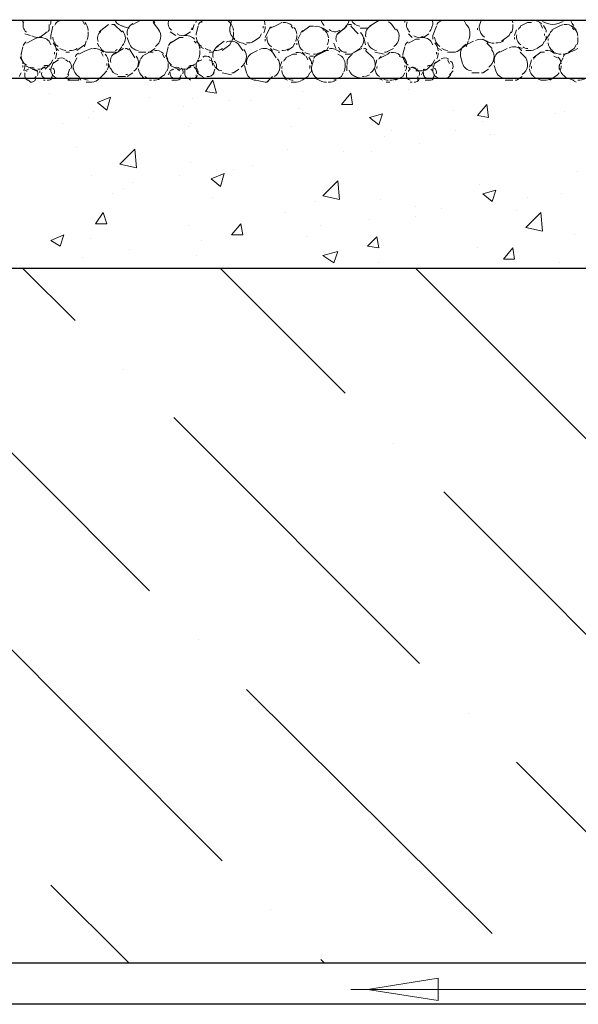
# Model space of a CAD drawing. Header units: metres. Extents: x -18 to 342, y 4 to 63.
# Tile 101 of 173: x 200.4 to 203.29, y 20.79 to 25.88. Entities that reach past the tile are written whole.
import ezdxf

# ---------------------------------------------------------------- set-up
doc = ezdxf.new("R2010")
doc.units = ezdxf.units.M
doc.header["$MEASUREMENT"] = 0
for name, color, linetype in [('PDF2_2', 7, 'Continuous'), ('PDF2_beam-A', 7, 'Continuous'), ('PDF2_boresh', 7, 'Continuous'), ('PDF2_dim', 7, 'Continuous'), ('PDF2_hatch', 7, 'Continuous'), ('PDF2_Hatch malat +', 7, 'Continuous'), ('PDF2_kaff', 7, 'Continuous')]:
    doc.layers.add(name, color=color, linetype=linetype)

msp = doc.modelspace()

# ---------------------------------------------------------------- linework, layer by layer
at = {"layer": 'PDF2_2', "lineweight": 18}
msp.add_lwpolyline([(202.5669, 20.8098), (202.5669, 20.9254), (202.2009, 20.8676)], close=True, dxfattribs=at)
msp.add_lwpolyline([(202.2009, 20.8676), (202.1142, 20.8676), (202.5669, 20.8676)], dxfattribs=at)
at = {"layer": 'PDF2_beam-A', "lineweight": 25}
for points in [[(209.771, 21.0024), (186.8873, 21.0024)], [(209.771, 20.7906), (186.8873, 20.7906)]]:
    msp.add_lwpolyline(points, dxfattribs=at)
at = {"layer": 'PDF2_boresh', "lineweight": 25}
msp.add_lwpolyline([(209.771, 25.8758), (190.6531, 25.8758)], dxfattribs=at)
at = {"layer": 'PDF2_dim', "lineweight": 20}
msp.add_lwpolyline([(202.5669, 20.8676), (214.7792, 20.8676)], dxfattribs=at)
at = {"layer": 'PDF2_hatch', "lineweight": 25}
for points in [[(200.6888, 24.3252), (200.4191, 24.5949)], [(202.0853, 23.9496), (201.44, 24.5949)], [(203.4818, 23.5643), (202.4513, 24.5949)], [(201.074, 22.9287), (199.8027, 24.2)], [(200.9392, 24.0748), (200.9392, 24.0748)], [(202.4706, 22.5531), (201.1992, 23.8244)], [(202.3357, 23.6895), (202.3357, 23.6895)], [(203.8671, 22.1678), (202.5958, 23.4391)], [(201.4497, 21.5322), (200.1783, 22.8035)], [(201.3244, 22.6783), (201.3244, 22.6783)], [(202.8462, 21.1565), (201.5749, 22.4182)], [(202.721, 22.293), (202.721, 22.293)], [(204.0116, 21.0024), (202.9714, 22.0426)], [(200.9681, 21.0024), (200.5636, 21.4069)], [(201.7001, 21.2817), (201.7001, 21.2817)], [(201.9794, 21.0024), (201.9601, 21.0217)]]:
    msp.add_lwpolyline(points, dxfattribs=at)
at = {"layer": 'PDF2_Hatch malat +', "lineweight": 18}
for points in [[(200.4191, 25.8662), (200.4191, 25.8758)], [(200.5925, 25.8662), (200.6117, 25.8758)], [(200.7273, 25.8758), (200.7369, 25.8566)], [(200.9874, 25.8566), (201.0259, 25.8758)], [(201.0933, 25.8662), (201.1222, 25.8277)], [(201.3437, 25.8662), (201.3437, 25.8758)], [(201.4882, 25.8373), (201.4978, 25.8758)], [(201.7001, 25.8373), (201.7386, 25.8566), (201.7578, 25.8662)], [(202.2105, 25.8469), (202.2587, 25.8758)], [(202.3935, 25.8662), (202.3935, 25.8758)], [(202.5669, 25.8662), (202.5861, 25.8758)], [(202.7788, 25.8469), (202.7884, 25.8758)], [(202.9906, 25.8469), (203.0292, 25.8662), (203.0484, 25.8662)], [(200.4576, 25.7988), (200.4287, 25.8084)], [(200.5443, 25.818), (200.5058, 25.7891)], [(200.5636, 25.7988), (200.5732, 25.8469)], [(200.7562, 25.818), (200.7562, 25.7988)], [(200.814, 25.818), (200.8621, 25.8566)], [(200.891, 25.8566), (200.9296, 25.818)], [(200.9681, 25.8373), (200.9296, 25.8469)], [(201.2089, 25.7988), (201.18, 25.818)], [(201.2859, 25.818), (201.257, 25.7988)], [(201.3052, 25.8566), (201.2956, 25.8277)], [(201.3148, 25.8084), (201.3244, 25.8469)], [(201.6615, 25.8469), (201.6615, 25.8373)], [(201.6712, 25.7891), (201.6904, 25.8277)], [(201.806, 25.8469), (201.8156, 25.8373)], [(201.8349, 25.7699), (201.8542, 25.8084)], [(201.8638, 25.818), (201.9023, 25.8469), (201.9216, 25.8469)], [(201.9986, 25.818), (201.9697, 25.8373)], [(201.9697, 25.8277), (201.989, 25.818)], [(202.0468, 25.8084), (202.0949, 25.8469)], [(202.1142, 25.8469), (202.1527, 25.8084)], [(202.2009, 25.8373), (202.1624, 25.8373)], [(202.432, 25.7891), (202.4128, 25.8084)], [(202.5187, 25.8084), (202.4898, 25.7891)], [(202.538, 25.7988), (202.5572, 25.8469)], [(202.7691, 25.8277), (202.7691, 25.8373)], [(202.9425, 25.818), (202.9329, 25.7988), (202.8943, 25.7699)], [(202.9617, 25.7988), (202.9714, 25.8277)], [(203.0966, 25.8566), (203.1062, 25.8373)], [(203.1158, 25.8084), (203.1158, 25.7988)], [(203.1255, 25.7795), (203.1447, 25.8084)], [(203.1544, 25.8277), (203.1929, 25.8469), (203.2122, 25.8566)], [(203.2796, 25.8277), (203.2603, 25.8469)], [(203.2603, 25.8373), (203.2699, 25.8277)], [(200.4384, 25.7602), (200.4769, 25.7795), (200.4962, 25.7891)], [(200.7466, 25.7699), (200.7369, 25.741)], [(200.814, 25.741), (200.8044, 25.7602)], [(201.18, 25.7602), (201.2281, 25.7891), (201.2474, 25.7891)], [(201.3052, 25.7891), (201.3052, 25.7891)], [(201.3052, 25.7699), (201.3148, 25.7602)], [(201.4208, 25.741), (201.4593, 25.7699)], [(201.4978, 25.7699), (201.4882, 25.7506), (201.4497, 25.7217)], [(201.6712, 25.7699), (201.6712, 25.7795)], [(201.8253, 25.7602), (201.8156, 25.741), (201.7867, 25.7217)], [(201.8349, 25.7506), (201.8349, 25.7602)], [(202.0372, 25.7314), (202.0275, 25.7602)], [(202.1913, 25.7506), (202.1816, 25.7891)], [(202.4128, 25.7602), (202.4513, 25.7795), (202.4706, 25.7795)], [(202.721, 25.7699), (202.7113, 25.741)], [(202.8173, 25.7602), (202.8462, 25.7314)], [(202.9617, 25.7795), (202.9617, 25.7891)], [(203.1158, 25.7699), (203.1062, 25.7506), (203.0773, 25.7314)], [(203.1255, 25.7602), (203.1255, 25.7602)], [(200.4095, 25.7025), (200.4191, 25.741)], [(200.5828, 25.7121), (200.5828, 25.7025)], [(200.6021, 25.7217), (200.5925, 25.7314)], [(200.6599, 25.7121), (200.6406, 25.7121)], [(200.7369, 25.7506), (200.6984, 25.7217)], [(200.708, 25.7025), (200.7466, 25.7217), (200.7755, 25.7314)], [(200.8236, 25.7121), (200.8333, 25.6928)], [(200.891, 25.7025), (200.9392, 25.7314)], [(200.9296, 25.741), (200.9103, 25.7121)], [(200.9681, 25.7314), (200.997, 25.6832)], [(201.0548, 25.7121), (201.0162, 25.7121)], [(201.0355, 25.6928), (201.074, 25.7121), (201.0933, 25.7121)], [(201.1029, 25.7314), (201.074, 25.7121)], [(201.1607, 25.7025), (201.1703, 25.741)], [(201.3533, 25.7314), (201.3341, 25.741)], [(201.3341, 25.7217), (201.3341, 25.7025)], [(201.4015, 25.7121), (201.3822, 25.7121)], [(201.5941, 25.7025), (201.6326, 25.7217)], [(201.7097, 25.7217), (201.7001, 25.7314)], [(201.7482, 25.7121), (201.7386, 25.7121)], [(201.8734, 25.7025), (201.8638, 25.7121)], [(201.9312, 25.6928), (201.9794, 25.7217), (201.9986, 25.7217)], [(201.9986, 25.741), (201.989, 25.7217), (201.9505, 25.7025)], [(202.1142, 25.7025), (202.172, 25.7314)], [(202.1624, 25.7314), (202.1335, 25.7121)], [(202.2876, 25.7025), (202.2394, 25.7121)], [(202.2683, 25.6832), (202.3068, 25.7025), (202.3165, 25.7121)], [(202.3357, 25.7314), (202.2972, 25.7121)], [(202.3839, 25.7025), (202.3935, 25.741)], [(202.5572, 25.7121), (202.5572, 25.7025)], [(202.5861, 25.7217), (202.5669, 25.7314)], [(202.8847, 25.7121), (202.9232, 25.7314)], [(203.0003, 25.7314), (202.981, 25.741)], [(202.9906, 25.7121), (203.0195, 25.6832)], [(203.0581, 25.6832), (203.0966, 25.7121), (203.1158, 25.7121)], [(203.164, 25.7121), (203.1544, 25.7217)], [(203.2218, 25.7025), (203.2699, 25.7217), (203.2892, 25.7314)], [(203.2796, 25.7506), (203.2699, 25.7314), (203.2411, 25.7121)], [(200.5732, 25.6736), (200.5636, 25.6543), (200.5347, 25.6254)], [(200.5539, 25.6254), (200.5636, 25.6254), (200.5732, 25.6543), (200.6021, 25.6736)], [(200.6406, 25.6736), (200.6503, 25.6639)], [(200.6792, 25.6447), (200.6984, 25.6832)], [(201.0162, 25.6447), (201.0259, 25.6736)], [(201.1415, 25.7025), (201.1511, 25.6832)], [(201.1511, 25.6928), (201.1511, 25.6928)], [(201.3822, 25.6736), (201.4015, 25.6639)], [(201.4015, 25.6447), (201.3919, 25.6832)], [(201.7482, 25.635), (201.7578, 25.6639)], [(201.7771, 25.6832), (201.8156, 25.7025), (201.8349, 25.7025)], [(201.8831, 25.6928), (201.8927, 25.6736)], [(201.9216, 25.6928), (201.9023, 25.6928)], [(202.1238, 25.7025), (202.0853, 25.7025)], [(202.2394, 25.635), (202.249, 25.6736)], [(202.538, 25.6254), (202.5476, 25.6543), (202.5765, 25.6736)], [(202.615, 25.6736), (202.6247, 25.6543)], [(203.0388, 25.635), (203.0484, 25.6736)], [(203.164, 25.6928), (203.1833, 25.6832)], [(203.1929, 25.6254), (203.1929, 25.635), (203.1929, 25.6447), (203.2122, 25.6832)], [(200.4095, 25.6062), (200.3999, 25.5869)], [(200.4191, 25.6447), (200.4191, 25.635)], [(200.4287, 25.6158), (200.448, 25.6254)], [(200.4673, 25.6254), (200.4865, 25.6158)], [(200.5058, 25.6062), (200.5058, 25.6158)], [(200.6599, 25.6254), (200.6503, 25.5965)], [(200.8525, 25.6543), (200.8525, 25.6447)], [(200.9874, 25.6062), (200.9585, 25.5869)], [(201.0066, 25.6254), (201.0066, 25.6254)], [(201.1607, 25.6158), (201.1511, 25.5965), (201.1222, 25.5773)], [(201.1703, 25.5965), (201.18, 25.6158), (201.1992, 25.6254)], [(201.2185, 25.6254), (201.2281, 25.6158)], [(201.3052, 25.635), (201.3148, 25.6254)], [(201.3148, 25.635), (201.3148, 25.6543)], [(201.4111, 25.6254), (201.4015, 25.5965)], [(201.4978, 25.5965), (201.4497, 25.6062)], [(201.5363, 25.6254), (201.5074, 25.6062)], [(201.7482, 25.6158), (201.7482, 25.6158)], [(201.9023, 25.6062), (201.8927, 25.5869), (201.8638, 25.5676)], [(201.9023, 25.6447), (201.9023, 25.635)], [(201.9023, 25.6254), (201.9023, 25.6254)], [(202.0757, 25.6062), (202.066, 25.5869), (202.0275, 25.5676)], [(202.0949, 25.6158), (202.0949, 25.6447)], [(202.2394, 25.6254), (202.2394, 25.6254)], [(202.3935, 25.6062), (202.3839, 25.5869), (202.3454, 25.5676)], [(202.3935, 25.6447), (202.3935, 25.635)], [(202.4513, 25.6254), (202.4609, 25.6158)], [(202.4802, 25.5965), (202.4898, 25.6158), (202.4995, 25.6254)], [(202.5283, 25.6254), (202.538, 25.6158)], [(202.6439, 25.6158), (202.6247, 25.5965)], [(202.7788, 25.6062), (202.7402, 25.6062)], [(202.8269, 25.6254), (202.798, 25.6062)], [(203.0388, 25.6254), (203.0388, 25.6254)], [(203.1929, 25.6062), (203.1833, 25.5965), (203.1447, 25.5676)], [(200.4865, 25.5869), (200.4769, 25.5773)], [(200.5347, 25.5676), (200.5251, 25.5676)], [(200.5732, 25.5965), (200.5636, 25.5773)], [(200.6117, 25.5773), (200.5925, 25.5773)], [(200.708, 25.5773), (200.708, 25.5676), (200.6503, 25.5676), (200.6599, 25.5773)], [(200.9488, 25.5869), (200.9103, 25.5869)], [(201.0451, 25.5773), (201.0355, 25.5869)], [(201.0837, 25.5676), (201.074, 25.5676)], [(201.2378, 25.5965), (201.2281, 25.5773)], [(201.3148, 25.5965), (201.3148, 25.5869)], [(201.363, 25.5773), (201.3437, 25.5869)], [(201.7097, 25.5869), (201.6808, 25.558)], [(201.7867, 25.5676), (201.7675, 25.5773)], [(202.172, 25.5773), (202.1335, 25.5869)], [(202.2105, 25.5965), (202.1913, 25.5869)], [(202.2779, 25.5676), (202.2587, 25.5773)], [(202.3165, 25.558), (202.2972, 25.558)], [(202.432, 25.558), (202.4224, 25.558)], [(202.4609, 25.5869), (202.4609, 25.5676)], [(202.5476, 25.5965), (202.538, 25.5773)], [(202.9521, 25.5676), (202.9136, 25.5676)], [(203.0003, 25.5869), (202.9714, 25.5676)], [(203.0773, 25.5773), (203.0581, 25.5869)], [(203.2796, 25.558), (203.2603, 25.5676)], [(201.7964, 25.5387), (201.7964, 25.5387)], [(201.8638, 25.5098), (201.8638, 25.5098)], [(202.4128, 25.5195), (202.4128, 25.5195)], [(200.5539, 25.5002), (200.5539, 25.5002)], [(201.074, 25.4809), (201.074, 25.4809)], [(201.2956, 25.4713), (201.2956, 25.4713)], [(201.4882, 25.4617), (201.4882, 25.4617)], [(201.5941, 25.4617), (201.5941, 25.4617)], [(200.7851, 25.4039), (200.7851, 25.4039)], [(201.2474, 25.4328), (201.2474, 25.4328)], [(201.8445, 25.4232), (201.8445, 25.4232)], [(202.1238, 25.4424), (202.1238, 25.4424)], [(202.6439, 25.4135), (202.6439, 25.4135)], [(203.2218, 25.4039), (203.2218, 25.4039)], [(200.7562, 25.375), (200.7562, 25.375)], [(202.798, 25.3557), (202.798, 25.3557)], [(203.1736, 25.3943), (203.1736, 25.3943)], [(200.6214, 25.3461), (200.6214, 25.3461)], [(201.2763, 25.3268), (201.2763, 25.3268)], [(201.2859, 25.3461), (201.2859, 25.3461)], [(201.806, 25.3268), (201.806, 25.3268)], [(202.3261, 25.3076), (202.3261, 25.3076)], [(202.6536, 25.3076), (202.6536, 25.3076)], [(202.2876, 25.2787), (202.2876, 25.2787)], [(202.8365, 25.2883), (202.8365, 25.2883)], [(202.8558, 25.2883), (202.8558, 25.2883)], [(200.6984, 25.2209), (200.6984, 25.2209)], [(201.7867, 25.2113), (201.7867, 25.2113)], [(202.0757, 25.2016), (202.0757, 25.2016)], [(202.2201, 25.2016), (202.2201, 25.2016)], [(202.4706, 25.2402), (202.4706, 25.2402)], [(201.2859, 25.1439), (201.2859, 25.1439)], [(201.5074, 25.1053), (201.5074, 25.1053)], [(201.6038, 25.1246), (201.6038, 25.1246)], [(203.2892, 25.0957), (203.2892, 25.0957)], [(200.7755, 25.0764), (200.7755, 25.0764)], [(201.2281, 25.0764), (201.2281, 25.0764)], [(200.9392, 25.009), (200.9392, 25.009)], [(200.9874, 25.0379), (200.9874, 25.0379)], [(202.7788, 25.0283), (202.7788, 25.0283)], [(200.8814, 24.9801), (200.8814, 24.9801)], [(201.4015, 24.9609), (201.4015, 24.9609)], [(202.2683, 24.9512), (202.2683, 24.9512)], [(203.0292, 24.9609), (203.0292, 24.9609)], [(203.2025, 24.9801), (203.2025, 24.9801)], [(201.9312, 24.9416), (201.9312, 24.9416)], [(202.4513, 24.9127), (202.4513, 24.9127)], [(202.5861, 24.9031), (202.5861, 24.9031)], [(202.9714, 24.8934), (202.9714, 24.8934)], [(201.7771, 24.8838), (201.7771, 24.8838)], [(202.2105, 24.8453), (202.2105, 24.8453)], [(202.4513, 24.8645), (202.4513, 24.8645)], [(201.2763, 24.8164), (201.2763, 24.8164)], [(201.9601, 24.8164), (201.9601, 24.8164)], [(200.7658, 24.749), (200.7658, 24.749)], [(201.3437, 24.7393), (201.3437, 24.7393)], [(201.8831, 24.7586), (201.8831, 24.7586)], [(203.2699, 24.7682), (203.2699, 24.7682)], [(200.9681, 24.6912), (200.9681, 24.6912)], [(202.7691, 24.7008), (202.7691, 24.7008)], [(200.7273, 24.6527), (200.7273, 24.6527)], [(201.3148, 24.6623), (201.3148, 24.6623)], [(202.2587, 24.6238), (202.2587, 24.6238)], [(203.1929, 24.6238), (203.1929, 24.6238)]]:
    msp.add_lwpolyline(points, dxfattribs=at)
for points in [[(201.4785, 25.8758), (201.4882, 25.8662, -0.182468), (201.5074, 25.8255)], [(202.3072, 25.8698, -0.107843), (202.3261, 25.8566), (202.3454, 25.8277)], [(202.5379, 25.8737, -0.083963), (202.538, 25.8566), (202.5283, 25.8277, -0.178037), (202.5218, 25.8204)], [(202.7017, 25.8758), (202.7113, 25.8566, -0.182468), (202.7306, 25.818), (202.7306, 25.7988)], [(200.5539, 25.8566), (200.5539, 25.8277, -0.178037), (200.5474, 25.8204)], [(201.4882, 25.818), (201.4882, 25.8277, 0.231391), (201.5156, 25.7807)], [(201.5074, 25.818), (201.5074, 25.8084, -0.130574), (201.5005, 25.7749)], [(201.6519, 25.8084), (201.6423, 25.7891), (201.6134, 25.7699, -0.171813), (201.5745, 25.7605)], [(202.0853, 25.8373), (202.0564, 25.818, 0.347727), (202.0407, 25.7672)], [(202.7806, 25.853, 0.098352), (202.7789, 25.8381, 0.231391), (202.8061, 25.7904)], [(202.9521, 25.8566), (202.9521, 25.8469, -0.130574), (202.9451, 25.8134)], [(200.5001, 25.7883, -0.248604), (200.5539, 25.7699), (200.5636, 25.7506)], [(200.5636, 25.7795), (200.5636, 25.7891, -0.098352), (200.5654, 25.8048)], [(201.0149, 25.7221, -0.315505), (200.9681, 25.7602), (200.9585, 25.7891)], [(201.4693, 25.7643, -0.357318), (201.5363, 25.7506), (201.5556, 25.7217)], [(201.5749, 25.7506), (201.5556, 25.7602, -0.129302), (201.5267, 25.7699), (201.5074, 25.7795)], [(201.6821, 25.7921, 0.098347), (201.6809, 25.781, 0.23139), (201.704, 25.7405)], [(201.829, 25.7696, 0.130572), (201.8349, 25.7988), (201.8349, 25.7891)], [(201.8458, 25.7728, 0.098347), (201.8446, 25.7617, 0.23139), (201.8677, 25.7213)], [(201.9927, 25.7504, 0.130572), (201.9986, 25.7795), (201.9986, 25.7699)], [(202.4745, 25.7883, -0.248604), (202.5283, 25.7699), (202.538, 25.7506)], [(202.538, 25.7795), (202.538, 25.7891, -0.098352), (202.5398, 25.8048)], [(202.7499, 25.7699), (202.7113, 25.7506), (202.6728, 25.7217, -0.171813), (202.6343, 25.7121), (202.615, 25.7121)], [(202.8558, 25.7602), (202.8462, 25.7602, -0.129302), (202.8173, 25.7699), (202.798, 25.7795)], [(202.9727, 25.8017, 0.098347), (202.9715, 25.7906, 0.23139), (202.9946, 25.7502)], [(203.2892, 25.7891), (203.2892, 25.7795, -0.130572), (203.2833, 25.7504)], [(200.9007, 25.7121), (200.8621, 25.7121, -0.315532), (200.8175, 25.7383)], [(201.1625, 25.7085, 0.098352), (201.1608, 25.6937, 0.231391), (201.1881, 25.6459)], [(201.6427, 25.7258, -0.357318), (201.7097, 25.7121), (201.729, 25.6832)], [(202.1913, 25.7217), (202.2298, 25.6832, -0.435948), (202.2158, 25.6054)], [(202.7389, 25.6161, -0.315505), (202.6921, 25.6543), (202.6824, 25.6928, -0.347753), (202.7117, 25.7547)], [(203.0734, 25.7309, -0.171813), (203.0388, 25.7217), (203.0195, 25.7217)], [(203.2025, 25.7025), (203.1929, 25.7025, -0.129303), (203.1679, 25.7116)], [(200.4095, 25.6832), (200.4095, 25.6928, 0.231391), (200.4369, 25.6459)], [(201.3244, 25.6736), (201.3148, 25.6543), (201.2763, 25.635), (201.2667, 25.6254, 0.178044), (201.2669, 25.622)], [(201.331, 25.6712, 0.178037), (201.3244, 25.6639), (201.3437, 25.6736)], [(201.906, 25.6059, 0.130572), (201.9119, 25.635), (201.9216, 25.6736)], [(202.0468, 25.7025), (202.066, 25.6928, -0.182468), (202.0853, 25.6543), (202.0853, 25.635)], [(202.3646, 25.6928), (202.3839, 25.6832), (202.3839, 25.6928, 0.231391), (202.4113, 25.6459)], [(202.5476, 25.6736), (202.538, 25.6543), (202.5091, 25.6254, -0.171813), (202.4706, 25.6158), (202.4513, 25.6158)], [(200.4962, 25.6158), (200.4769, 25.6254, -0.129302), (200.448, 25.635), (200.4287, 25.6447, -0.130572), (200.4228, 25.6155)], [(200.4845, 25.5725, -0.357349), (200.4576, 25.558), (200.448, 25.5676, -0.43595), (200.4287, 25.5965), (200.4287, 25.6062)], [(200.5156, 25.622, -0.178044), (200.5154, 25.6254), (200.5251, 25.635)], [(200.7177, 25.5676), (200.708, 25.5869, -0.231391), (200.6792, 25.635), (200.6792, 25.6254)], [(200.8525, 25.6158), (200.8333, 25.5965), (200.8044, 25.5676, -0.171813), (200.7658, 25.558), (200.7466, 25.558)], [(200.8718, 25.6254), (200.8621, 25.6543, -0.130574), (200.8552, 25.6208)], [(201.1703, 25.6543), (201.1703, 25.6447, -0.130572), (201.1644, 25.6155)], [(201.2378, 25.6254), (201.2281, 25.6254, -0.129302), (201.1992, 25.635), (201.18, 25.6447)], [(201.2859, 25.5676), (201.2763, 25.5773, -0.43595), (201.257, 25.6062), (201.257, 25.6254)], [(201.6893, 25.562, -0.178035), (201.6712, 25.558), (201.623, 25.5676, -0.315505), (201.5749, 25.6062), (201.5652, 25.6447)], [(202.4222, 25.5682, -0.43595), (202.4031, 25.5965), (202.4031, 25.6062)], [(202.413, 25.6123, -0.178044), (202.4128, 25.6158), (202.4224, 25.6254), (202.4128, 25.635)], [(202.9122, 25.5776, -0.315505), (202.8654, 25.6158), (202.8558, 25.6447)], [(203.2314, 25.5773), (203.2218, 25.5869, -0.231391), (203.193, 25.6359, -0.098352), (203.1947, 25.6507)], [(201.2358, 25.5821, -0.357349), (201.2089, 25.5676), (201.1896, 25.5676)], [(201.8599, 25.5672, -0.171813), (201.8253, 25.558), (201.806, 25.558)], [(201.989, 25.558), (201.9794, 25.558, -0.129302), (201.9505, 25.5676), (201.9312, 25.5773)], [(202.5456, 25.5821, -0.357349), (202.5187, 25.5676), (202.4995, 25.5676)], [(202.6315, 25.5976, -0.357346), (202.5958, 25.5773), (202.5669, 25.5773)], [(203.1505, 25.5768, -0.171813), (203.1158, 25.5676), (203.0966, 25.5676)]]:
    msp.add_lwpolyline(points, format="xyb", dxfattribs=at)
for points in [[(201.4015, 25.5676), (201.4208, 25.5002), (201.363, 25.5098)], [(200.8718, 25.4809), (200.8525, 25.4135), (200.8044, 25.4521)], [(202.1142, 25.5002), (202.1238, 25.4424), (202.066, 25.4424)], [(202.8173, 25.4424), (202.8269, 25.375), (202.7691, 25.3846)], [(202.2779, 25.3943), (202.2587, 25.3365), (202.2105, 25.375)], [(201.0066, 25.115), (200.9199, 25.1342), (200.997, 25.2113)], [(201.4593, 25.0861), (201.44, 25.0186), (201.3919, 25.0572)], [(202.0564, 24.9512), (201.9697, 24.9705), (202.0468, 25.0475)], [(202.8654, 24.9994), (202.8462, 24.9416), (202.798, 24.9801)], [(200.8333, 24.8838), (200.8525, 24.826), (200.7947, 24.826)], [(203.1062, 24.7875), (203.0195, 24.8068), (203.0966, 24.8838)], [(201.546, 24.826), (201.5556, 24.7682), (201.4978, 24.7682)], [(200.631, 24.7682), (200.6117, 24.7104), (200.5636, 24.7393)], [(202.249, 24.7586), (202.2587, 24.7008), (202.2009, 24.7104)], [(202.9521, 24.7008), (202.9617, 24.643), (202.904, 24.643)], [(202.0468, 24.6816), (202.0275, 24.6238), (201.9697, 24.6623)]]:
    msp.add_lwpolyline(points, close=True, dxfattribs=at)
for centre, radius, start, end in [((200.4625, 25.8517), 0.0433, 156.5496, 233.2508), ((200.5106, 25.871), 0.053, 343.6749, 1.785), ((200.6166, 25.8421), 0.0337, 119.3392, 161.1863), ((200.6936, 25.8229), 0.0626, 2.4446, 43.8081), ((200.944, 25.8999), 0.053, 209.7619, 263.2928), ((201.0114, 25.8132), 0.053, 116.5484, 193.2495), ((201.0596, 25.8325), 0.053, 37.898, 51.8657), ((201.2137, 25.8614), 0.0433, 156.5496, 233.2508), ((201.2618, 25.8806), 0.053, 343.6747, 357.0608), ((201.3582, 25.8421), 0.0337, 119.3392, 161.1863), ((201.6086, 25.8517), 0.0626, 2.4449, 22.637), ((201.7723, 25.8132), 0.053, 43.8079, 99.6516), ((202.0131, 25.8903), 0.053, 190.4041, 227.8948), ((202.0612, 25.8806), 0.0433, 306.5514, 353.0786), ((202.1672, 25.8999), 0.053, 203.3185, 263.2928), ((202.4465, 25.8517), 0.0433, 156.5496, 233.2508), ((202.5909, 25.8421), 0.0337, 119.3392, 161.1863), ((202.8895, 25.8614), 0.0626, 2.4446, 15.8643), ((203.0629, 25.8229), 0.053, 43.8079, 99.6516), ((203.1592, 25.9577), 0.1011, 237.7991, 302.2009), ((203.3037, 25.8903), 0.053, 197.5175, 227.8949), ((200.8477, 25.7843), 0.0433, 126.5514, 203.2471), ((200.8862, 25.8421), 0.0144, 47.9004, 126.5517), ((200.8959, 25.7843), 0.053, 313.6708, 47.8949), ((201.0692, 25.794), 0.0626, 303.673, 37.8921), ((201.2426, 25.8421), 0.0433, 233.2507, 303.2941), ((201.2811, 25.8421), 0.0144, 303.2939, 343.6739), ((201.3485, 25.8036), 0.0337, 161.185, 183.6533), ((201.5219, 25.8325), 0.0337, 161.185, 183.6533), ((201.6086, 25.8421), 0.0626, 332.6823, 2.4392), ((201.7145, 25.8229), 0.0241, 119.3392, 161.1853), ((201.7819, 25.8036), 0.053, 2.4448, 43.8078), ((201.8782, 25.8036), 0.0241, 119.3392, 161.1853), ((201.936, 25.794), 0.053, 43.8079, 99.6516), ((201.9457, 25.7843), 0.053, 2.4448, 43.8078), ((202.0323, 25.8614), 0.0433, 227.8949, 306.5514), ((202.1094, 25.8421), 0.0144, 47.9004, 126.5517), ((202.1287, 25.7747), 0.053, 313.6708, 47.8949), ((202.2442, 25.8036), 0.053, 116.5484, 193.2495), ((202.302, 25.794), 0.0626, 303.673, 37.8921), ((203.0051, 25.8229), 0.0241, 119.3392, 161.1853), ((203.0725, 25.8132), 0.053, 2.4448, 43.8078), ((203.1688, 25.8036), 0.0241, 119.3392, 161.1853), ((203.2266, 25.8036), 0.053, 43.8079, 99.6516), ((203.2362, 25.794), 0.053, 2.4448, 43.8078), ((200.4528, 25.7362), 0.0337, 119.3392, 161.1863), ((200.4913, 25.8325), 0.0433, 233.2507, 303.2941), ((200.6358, 25.794), 0.0626, 183.6528, 235.7666), ((200.5299, 25.7169), 0.0626, 2.4446, 43.8081), ((200.6936, 25.8036), 0.0626, 332.6823, 2.4392), ((201.2041, 25.7362), 0.0337, 119.3392, 161.1863), ((201.2618, 25.7362), 0.0626, 43.8078, 99.6515), ((201.3774, 25.794), 0.0626, 183.6528, 235.7666), ((201.2715, 25.7265), 0.0626, 2.4446, 43.8081), ((202.2539, 25.7747), 0.053, 193.2497, 263.2928), ((202.4272, 25.7362), 0.0337, 119.3392, 161.1863), ((202.4657, 25.8325), 0.0433, 233.2507, 303.2941), ((202.6102, 25.794), 0.0626, 183.6528, 235.7666), ((202.5043, 25.7169), 0.0626, 2.4446, 43.8081), ((202.668, 25.8036), 0.0626, 332.6823, 2.4392), ((202.7836, 25.7265), 0.053, 37.8974, 116.5484), ((202.8703, 25.8229), 0.0626, 265.2375, 304.2334), ((203.0725, 25.794), 0.053, 332.6823, 2.4389), ((203.1592, 25.7747), 0.0241, 161.1862, 183.6533), ((203.1881, 25.7651), 0.053, 183.6531, 235.7666), ((200.4432, 25.6976), 0.0337, 161.185, 183.6533), ((200.5299, 25.7073), 0.0626, 332.6823, 2.4392), ((200.6454, 25.7843), 0.0626, 235.7668, 265.2372), ((200.6647, 25.7843), 0.0626, 265.2375, 304.2334), ((200.7225, 25.6784), 0.0337, 119.3392, 161.1863), ((200.7899, 25.6688), 0.0626, 43.8078, 99.6515), ((200.9151, 25.6688), 0.0433, 116.5486, 193.2493), ((200.8959, 25.7362), 0.0144, 273.2961, 313.6707), ((200.9536, 25.7169), 0.0144, 37.8971, 116.5488), ((201.0692, 25.7362), 0.0241, 263.2931, 303.6726), ((201.1077, 25.6688), 0.053, 43.8079, 99.6516), ((201.2715, 25.7073), 0.0626, 332.6823, 2.4392), ((201.3967, 25.7843), 0.0626, 235.7668, 265.2372), ((201.4545, 25.6976), 0.053, 116.5484, 193.2495), ((201.4159, 25.7843), 0.0626, 265.2375, 304.2334), ((201.5123, 25.688), 0.0626, 303.673, 37.8921), ((201.6278, 25.6591), 0.053, 116.5484, 193.2495), ((201.7434, 25.7747), 0.053, 235.7667, 265.2373), ((201.7627, 25.7747), 0.053, 265.2375, 304.2333), ((201.8397, 25.6591), 0.053, 43.8079, 99.6516), ((201.9071, 25.7554), 0.053, 235.7667, 265.2373), ((201.9264, 25.7554), 0.053, 265.2375, 304.2333), ((202.0131, 25.6688), 0.0626, 43.8078, 99.6515), ((202.0901, 25.7554), 0.0433, 203.2472, 273.2958), ((202.1287, 25.7265), 0.0144, 273.2961, 313.6707), ((202.1864, 25.7169), 0.0144, 37.8971, 116.5488), ((202.2924, 25.7362), 0.0241, 263.2931, 303.6726), ((202.3309, 25.6591), 0.053, 43.8079, 99.6516), ((202.4176, 25.6976), 0.0337, 161.185, 183.6533), ((202.5043, 25.7073), 0.0626, 332.6823, 2.4392), ((202.6198, 25.7843), 0.0626, 235.7668, 265.2372), ((202.7932, 25.688), 0.0626, 303.673, 37.8921), ((202.9088, 25.6688), 0.053, 116.5484, 193.2495), ((202.9569, 25.688), 0.053, 37.8974, 116.5484), ((203.034, 25.7843), 0.053, 235.7667, 265.2373), ((203.1303, 25.6688), 0.053, 43.8079, 99.6516), ((203.217, 25.7554), 0.053, 265.2375, 304.2333), ((203.2459, 25.6784), 0.0337, 119.3392, 161.1863), ((200.3661, 25.6495), 0.053, 2.4448, 43.8078), ((200.5877, 25.6495), 0.0144, 123.2939, 163.6739), ((200.6166, 25.6495), 0.0337, 53.2563, 123.2942), ((200.6358, 25.6399), 0.0337, 336.5498, 53.2506), ((200.7995, 25.6591), 0.0626, 2.4446, 43.8081), ((200.9633, 25.6591), 0.053, 303.6732, 37.8921), ((201.05, 25.6688), 0.0241, 119.3392, 161.1853), ((201.1174, 25.6591), 0.053, 2.4448, 43.8078), ((201.3678, 25.6591), 0.0337, 53.2563, 123.2942), ((201.4545, 25.6688), 0.053, 193.2497, 263.2928), ((201.387, 25.6399), 0.0337, 336.5498, 53.2506), ((201.6856, 25.6399), 0.0626, 303.673, 37.8921), ((201.7916, 25.6591), 0.0241, 119.3392, 161.1853), ((201.859, 25.6495), 0.053, 2.4448, 43.8078), ((201.9553, 25.6688), 0.0337, 119.3392, 161.1863), ((202.1383, 25.6591), 0.0433, 116.5486, 193.2493), ((202.2828, 25.6688), 0.0241, 119.3392, 161.1853), ((202.3502, 25.6495), 0.053, 2.4448, 43.8078), ((202.5621, 25.6495), 0.0144, 123.2939, 163.6739), ((202.6006, 25.6495), 0.0337, 53.2563, 123.2942), ((202.6102, 25.6399), 0.0337, 336.5498, 53.2506), ((202.9666, 25.6495), 0.0626, 303.673, 37.8921), ((203.0821, 25.6688), 0.0241, 119.3392, 161.1853), ((203.1496, 25.6495), 0.053, 2.4448, 43.8078), ((200.4432, 25.611), 0.00482, 123.2933, 163.6748), ((200.4625, 25.611), 0.0241, 53.2565, 123.2939), ((200.4721, 25.6013), 0.0241, 336.5495, 53.2507), ((200.501, 25.688), 0.0626, 265.2375, 304.2334), ((200.5395, 25.6013), 0.0241, 163.6744, 257.8937), ((200.5395, 25.6206), 0.0241, 53.2565, 123.2939), ((200.6069, 25.6206), 0.0433, 163.6744, 257.8928), ((200.5588, 25.611), 0.0241, 336.5495, 53.2507), ((200.7129, 25.6399), 0.0337, 161.185, 183.6533), ((200.9151, 25.6399), 0.0433, 193.2495, 263.2929), ((201.0403, 25.6399), 0.0241, 161.1862, 183.6533), ((201.0692, 25.6302), 0.053, 183.6531, 235.7666), ((201.2041, 25.6013), 0.0241, 163.6744, 257.8937), ((201.1944, 25.6206), 0.00482, 123.2933, 163.6748), ((201.2137, 25.611), 0.0241, 53.2565, 123.2939), ((201.2233, 25.611), 0.0241, 336.5495, 53.2507), ((201.2522, 25.688), 0.0626, 265.2375, 304.2334), ((201.2907, 25.6206), 0.0241, 53.2565, 123.2939), ((201.3582, 25.6302), 0.0433, 163.6744, 257.8928), ((201.3004, 25.611), 0.0241, 336.5495, 53.2507), ((201.3774, 25.6206), 0.0337, 257.893, 336.5496), ((201.5026, 25.6302), 0.0241, 263.2931, 303.6726), ((201.7819, 25.6302), 0.0241, 161.1862, 183.6533), ((201.8108, 25.6206), 0.053, 183.6531, 235.7666), ((201.936, 25.6302), 0.0337, 161.185, 183.6533), ((201.9746, 25.6302), 0.0626, 183.6528, 235.7666), ((202.0227, 25.6399), 0.0626, 332.6823, 2.4392), ((202.1479, 25.6302), 0.0433, 193.2495, 263.2929), ((202.2924, 25.6302), 0.053, 183.6531, 235.7666), ((202.2731, 25.6302), 0.0241, 161.1862, 183.6533), ((202.3502, 25.6399), 0.053, 332.6823, 2.4389), ((202.4368, 25.611), 0.0241, 53.2565, 123.2939), ((202.4657, 25.688), 0.0626, 235.7668, 265.2372), ((202.4465, 25.6013), 0.0241, 336.5495, 53.2507), ((202.5139, 25.6013), 0.0241, 163.6744, 257.8937), ((202.4946, 25.6206), 0.00482, 123.2933, 163.6748), ((202.5235, 25.6206), 0.0241, 53.2565, 123.2939), ((202.5813, 25.6206), 0.0433, 163.6744, 257.8928), ((202.5332, 25.611), 0.0241, 336.5495, 53.2507), ((202.7932, 25.6302), 0.0241, 263.2931, 303.6726), ((203.0918, 25.6302), 0.053, 183.6531, 235.7666), ((203.0725, 25.6302), 0.0241, 161.1862, 183.6533), ((203.1496, 25.6399), 0.053, 332.6823, 2.4389), ((200.5491, 25.5917), 0.0241, 257.8928, 336.55), ((200.6262, 25.611), 0.0337, 257.893, 336.5496), ((200.761, 25.6302), 0.0626, 235.7668, 265.2372), ((200.9536, 25.611), 0.0144, 263.2923, 303.6734), ((201.0789, 25.6302), 0.053, 235.7667, 265.2373), ((201.0981, 25.6206), 0.053, 265.2375, 304.2333), ((201.3004, 25.6013), 0.0241, 257.8928, 336.55), ((201.8205, 25.6206), 0.053, 235.7667, 265.2373), ((202.0034, 25.6206), 0.0626, 265.2375, 304.2334), ((202.1768, 25.6013), 0.0144, 263.2923, 303.6734), ((202.3116, 25.6206), 0.053, 235.7667, 265.2373), ((202.3213, 25.6206), 0.053, 265.2375, 304.2333), ((202.4465, 25.5821), 0.0241, 257.8928, 336.55), ((202.9666, 25.5917), 0.0241, 263.2931, 303.6726), ((203.111, 25.6206), 0.053, 235.7667, 265.2373), ((203.2748, 25.6302), 0.0626, 235.7668, 265.2372), ((203.294, 25.6302), 0.0626, 265.2375, 304.2334)]:
    msp.add_arc(centre, radius, start, end, dxfattribs=at)
at = {"layer": 'PDF2_kaff', "lineweight": 30}
for points in [[(209.771, 25.5773), (186.8873, 25.5773)], [(209.771, 24.5949), (186.8873, 24.5949)]]:
    msp.add_lwpolyline(points, dxfattribs=at)

doc.saveas('drawing.dxf')
